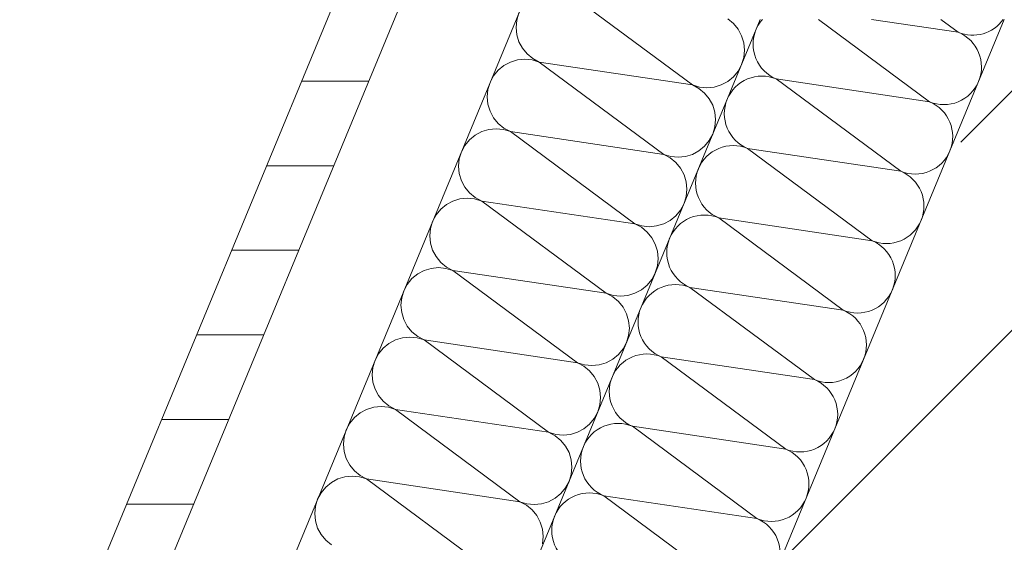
# Model space of a CAD drawing. Header units: metres. Extents: x -89 to 754, y -195 to 69.
# Tile 118 of 256: x 0.472 to 0.822, y 13.816 to 14.002. Entities that reach past the tile are written whole.
import ezdxf

# ---------------------------------------------------------------- set-up
doc = ezdxf.new("R2010")
doc.units = ezdxf.units.M
doc.header["$MEASUREMENT"] = 0
doc.layers.add('95 Ausführungsplanung Bemaßung', color=7, linetype='Continuous')
doc.layers.add('Neubau_10 Wand außen', color=7, linetype='Continuous')
doc.styles.add('ERSTELLTER_STIL_3', font='ARIALN.TTF')
doc.dimstyles.new('ERSTELLTER_STIL__4', dxfattribs={"dimtxt": 0.15, "dimasz": 0.0951425, "dimexe": 0.18, "dimexo": 0.0625, "dimgap": 0, "dimtad": 1, "dimzin": 0, "dimdsep": 46, "dimtxsty": 'ERSTELLTER_STIL_3', "dimblk": 'ARROWHEAD_6', "dimblk1": 'ARROWHEAD_6', "dimblk2": 'ARROWHEAD_6', "dimcen": 0.09, "dimse1": 1, "dimse2": 1, "dimclrd": 7, "dimclre": 7, "dimclrt": 7, "dimazin": 0, "dimtfac": 1, "dimtdec": 4, "dimtmove": 0, "dimatfit": 3, "dimfxl": 1, "dimtolj": 1, "dimtzin": 0, "dimarcsym": 0})

# ---------------------------------------------------------------- blocks, each defined once
blk = doc.blocks.new('*X104')
at = {"layer": 'Neubau_10 Wand außen', "color": 8, "linetype": 'Continuous', "lineweight": 9}
for p, q in [((0.6667755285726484, 14.01138957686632), (0.7109466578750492, 13.97866140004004)), ((0.6493546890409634, 14.00417362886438), (0.6485959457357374, 14.00167238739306)), ((0.6485959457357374, 14.00167238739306), (0.6483397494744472, 13.99907118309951)), ((0.6483397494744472, 13.99907118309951), (0.6485959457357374, 13.99646997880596)), ((0.7254771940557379, 14.00040788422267), (0.7234567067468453, 14.00206605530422)), ((0.7271353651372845, 13.99838739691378), (0.7254771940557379, 14.00040788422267)), ((0.6485959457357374, 13.99646997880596), (0.6493546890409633, 13.99396873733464)), ((0.7283674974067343, 13.99608223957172), (0.7271353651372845, 13.99838739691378)), ((0.7291262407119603, 13.9935809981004), (0.7283674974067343, 13.99608223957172)), ((0.6493546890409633, 13.99396873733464), (0.6505868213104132, 13.99166357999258)), ((0.7293824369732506, 13.99097979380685), (0.7291262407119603, 13.9935809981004)), ((0.6505868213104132, 13.99166357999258), (0.6522449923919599, 13.98964309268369)), ((0.6522449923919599, 13.98964309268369), (0.6542654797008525, 13.98798492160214)), ((0.7291262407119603, 13.9883785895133), (0.7293824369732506, 13.99097979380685)), ((0.6440605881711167, 13.98552065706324), (0.6420401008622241, 13.98386248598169)), ((0.6463657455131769, 13.98675278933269), (0.6440605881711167, 13.98552065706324)), ((0.6488669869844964, 13.98751153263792), (0.6463657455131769, 13.98675278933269)), ((0.6514681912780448, 13.98776772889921), (0.6488669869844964, 13.98751153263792)), ((0.6540693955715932, 13.98751153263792), (0.6514681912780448, 13.98776772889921)), ((0.6565706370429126, 13.98675278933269), (0.6540693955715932, 13.98751153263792)), ((0.6542654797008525, 13.98798492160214), (0.6565706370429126, 13.98675278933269)), ((0.6565706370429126, 13.98675278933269), (0.7109466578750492, 13.97866140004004)), ((0.6565706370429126, 13.98675278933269), (0.7007417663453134, 13.9540246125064)), ((0.7271353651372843, 13.98357219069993), (0.7283674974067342, 13.98587734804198)), ((0.7283675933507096, 13.98587766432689), (0.7291262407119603, 13.9883785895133)), ((0.6403819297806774, 13.9818419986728), (0.6391497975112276, 13.97953684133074)), ((0.6420401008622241, 13.98386248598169), (0.6403819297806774, 13.9818419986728)), ((0.7254771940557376, 13.98155170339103), (0.7271353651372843, 13.98357219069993)), ((0.6391497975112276, 13.97953684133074), (0.6383910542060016, 13.97703559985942)), ((0.7109466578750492, 13.97866140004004), (0.7134478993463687, 13.97790265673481)), ((0.7132518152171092, 13.97742926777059), (0.7109466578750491, 13.97866140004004)), ((0.7186503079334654, 13.97790265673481), (0.7211515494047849, 13.97866140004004)), ((0.7211515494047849, 13.97866140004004), (0.723456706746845, 13.97989353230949)), ((0.723456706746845, 13.97989353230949), (0.7254771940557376, 13.98155170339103)), ((0.6383910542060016, 13.97703559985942), (0.6381348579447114, 13.97443439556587)), ((0.7152723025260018, 13.97577109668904), (0.7132518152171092, 13.97742926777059)), ((0.7134478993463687, 13.97790265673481), (0.716049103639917, 13.97764646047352)), ((0.7169304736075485, 13.97375060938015), (0.7152723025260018, 13.97577109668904)), ((0.716049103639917, 13.97764646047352), (0.7186503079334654, 13.97790265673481)), ((0.6381348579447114, 13.97443439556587), (0.6383910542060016, 13.97183319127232)), ((0.6383910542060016, 13.97183319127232), (0.6391497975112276, 13.969331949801)), ((0.7181626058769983, 13.97144545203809), (0.7169304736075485, 13.97375060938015)), ((0.7189213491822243, 13.96894421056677), (0.7181626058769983, 13.97144545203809)), ((0.6391497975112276, 13.969331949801), (0.6403819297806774, 13.96702679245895)), ((0.7191775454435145, 13.96634300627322), (0.7189213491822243, 13.96894421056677)), ((0.6403819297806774, 13.96702679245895), (0.6420401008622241, 13.96500630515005)), ((0.6420401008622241, 13.96500630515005), (0.6440605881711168, 13.96334813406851)), ((0.7189213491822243, 13.96374180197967), (0.7191775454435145, 13.96634300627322)), ((0.633855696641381, 13.96088386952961), (0.6318352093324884, 13.95922569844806)), ((0.6361608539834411, 13.96211600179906), (0.633855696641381, 13.96088386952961)), ((0.6386620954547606, 13.96287474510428), (0.6361608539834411, 13.96211600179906)), ((0.641263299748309, 13.96313094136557), (0.6386620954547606, 13.96287474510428)), ((0.6438645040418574, 13.96287474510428), (0.641263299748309, 13.96313094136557)), ((0.6463657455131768, 13.96211600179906), (0.6438645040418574, 13.96287474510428)), ((0.6440605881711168, 13.96334813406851), (0.6463657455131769, 13.96211600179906)), ((0.6463657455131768, 13.96211600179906), (0.7007417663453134, 13.9540246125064)), ((0.6463657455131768, 13.96211600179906), (0.6905368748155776, 13.92938782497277)), ((0.7169304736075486, 13.95893540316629), (0.7181626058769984, 13.96124056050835)), ((0.7181626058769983, 13.96124056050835), (0.7189213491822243, 13.96374180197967)), ((0.6301770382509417, 13.95720521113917), (0.6289449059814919, 13.95490005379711)), ((0.6318352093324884, 13.95922569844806), (0.6301770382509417, 13.95720521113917)), ((0.7152723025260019, 13.9569149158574), (0.7169304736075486, 13.95893540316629)), ((0.6289449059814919, 13.95490005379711), (0.6281861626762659, 13.95239881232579)), ((0.7007417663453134, 13.9540246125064), (0.7032430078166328, 13.95326586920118)), ((0.7030469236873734, 13.95279248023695), (0.7007417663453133, 13.9540246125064)), ((0.7084454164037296, 13.95326586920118), (0.7109466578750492, 13.9540246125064)), ((0.7109466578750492, 13.9540246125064), (0.7132518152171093, 13.95525674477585)), ((0.7132518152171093, 13.95525674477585), (0.7152723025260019, 13.9569149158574)), ((0.6281861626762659, 13.95239881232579), (0.6279299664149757, 13.94979760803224)), ((0.705067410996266, 13.9511343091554), (0.7030469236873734, 13.95279248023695)), ((0.7032430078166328, 13.95326586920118), (0.7058442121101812, 13.95300967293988)), ((0.7067255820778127, 13.94911382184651), (0.705067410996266, 13.9511343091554)), ((0.7058442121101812, 13.95300967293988), (0.7084454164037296, 13.95326586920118)), ((0.6279299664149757, 13.94979760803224), (0.6281861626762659, 13.94719640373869)), ((0.6281861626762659, 13.94719640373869), (0.6289449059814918, 13.94469516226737)), ((0.7079577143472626, 13.94680866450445), (0.7067255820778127, 13.94911382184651)), ((0.7087164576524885, 13.94430742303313), (0.7079577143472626, 13.94680866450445)), ((0.6289449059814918, 13.94469516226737), (0.6301770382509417, 13.94239000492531)), ((0.7089726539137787, 13.94170621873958), (0.7087164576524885, 13.94430742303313)), ((0.6301770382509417, 13.94239000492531), (0.6318352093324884, 13.94036951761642)), ((0.6318352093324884, 13.94036951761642), (0.633855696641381, 13.93871134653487)), ((0.7087164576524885, 13.93910501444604), (0.7089726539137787, 13.94170621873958)), ((0.623650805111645, 13.93624708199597), (0.6216303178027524, 13.93458891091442)), ((0.6259559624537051, 13.93747921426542), (0.623650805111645, 13.93624708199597)), ((0.6284572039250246, 13.93823795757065), (0.6259559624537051, 13.93747921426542)), ((0.631058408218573, 13.93849415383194), (0.6284572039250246, 13.93823795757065)), ((0.6336596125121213, 13.93823795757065), (0.631058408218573, 13.93849415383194)), ((0.6361608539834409, 13.93747921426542), (0.6336596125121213, 13.93823795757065)), ((0.633855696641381, 13.93871134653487), (0.6361608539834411, 13.93747921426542)), ((0.6361608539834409, 13.93747921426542), (0.6803319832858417, 13.90475103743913)), ((0.6361608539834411, 13.93747921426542), (0.6905368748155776, 13.92938782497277)), ((0.7067255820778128, 13.93429861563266), (0.7079577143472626, 13.93660377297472)), ((0.7079577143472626, 13.93660377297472), (0.7087164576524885, 13.93910501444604)), ((0.6216303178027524, 13.93458891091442), (0.6199721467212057, 13.93256842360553)), ((0.7050674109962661, 13.93227812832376), (0.7067255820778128, 13.93429861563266)), ((0.6187400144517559, 13.93026326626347), (0.6179812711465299, 13.92776202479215)), ((0.6199721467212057, 13.93256842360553), (0.6187400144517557, 13.93026326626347)), ((0.6905368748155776, 13.92938782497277), (0.6930381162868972, 13.92862908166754)), ((0.6928420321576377, 13.92815569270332), (0.6905368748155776, 13.92938782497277)), ((0.6982405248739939, 13.92862908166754), (0.7007417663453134, 13.92938782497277)), ((0.7007417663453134, 13.92938782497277), (0.7030469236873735, 13.93061995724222)), ((0.7030469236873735, 13.93061995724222), (0.7050674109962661, 13.93227812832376)), ((0.6179812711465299, 13.92776202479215), (0.6177250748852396, 13.9251608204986)), ((0.6948625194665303, 13.92649752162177), (0.6928420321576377, 13.92815569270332)), ((0.6930381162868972, 13.92862908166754), (0.6956393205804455, 13.92837288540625)), ((0.696520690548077, 13.92447703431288), (0.6948625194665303, 13.92649752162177)), ((0.6956393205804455, 13.92837288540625), (0.6982405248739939, 13.92862908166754)), ((0.6177250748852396, 13.9251608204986), (0.6179812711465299, 13.92255961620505)), ((0.6179812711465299, 13.92255961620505), (0.6187400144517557, 13.92005837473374)), ((0.6977528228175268, 13.92217187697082), (0.696520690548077, 13.92447703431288)), ((0.6187400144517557, 13.92005837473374), (0.6199721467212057, 13.91775321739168)), ((0.6985115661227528, 13.9196706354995), (0.6977528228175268, 13.92217187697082)), ((0.698767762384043, 13.91706943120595), (0.6985115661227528, 13.9196706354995)), ((0.6199721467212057, 13.91775321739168), (0.6216303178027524, 13.91573273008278)), ((0.6216303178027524, 13.91573273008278), (0.623650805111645, 13.91407455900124)), ((0.6985115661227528, 13.9144682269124), (0.698767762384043, 13.91706943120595)), ((0.6157510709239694, 13.91284242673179), (0.6134459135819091, 13.91161029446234)), ((0.6182523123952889, 13.91360117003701), (0.6157510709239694, 13.91284242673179)), ((0.6208535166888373, 13.9138573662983), (0.6182523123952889, 13.91360117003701)), ((0.6234547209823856, 13.91360117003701), (0.6208535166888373, 13.9138573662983)), ((0.6259559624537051, 13.91284242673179), (0.6234547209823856, 13.91360117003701)), ((0.623650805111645, 13.91407455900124), (0.6259559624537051, 13.91284242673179)), ((0.6259559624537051, 13.91284242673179), (0.6803319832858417, 13.90475103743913)), ((0.6259559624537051, 13.91284242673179), (0.6701270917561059, 13.8801142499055)), ((0.6965206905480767, 13.90966182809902), (0.6977528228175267, 13.91196698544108)), ((0.6977528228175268, 13.91196698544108), (0.6985115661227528, 13.9144682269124)), ((0.6114254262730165, 13.90995212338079), (0.6097672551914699, 13.9079316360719)), ((0.6134459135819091, 13.91161029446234), (0.6114254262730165, 13.90995212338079)), ((0.6948625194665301, 13.90764134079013), (0.6965206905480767, 13.90966182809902)), ((0.60853512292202, 13.90562647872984), (0.6077763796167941, 13.90312523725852)), ((0.6097672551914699, 13.9079316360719), (0.60853512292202, 13.90562647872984)), ((0.6803319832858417, 13.90475103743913), (0.6828332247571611, 13.90399229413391)), ((0.6826371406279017, 13.90351890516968), (0.6803319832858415, 13.90475103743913)), ((0.6880356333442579, 13.90399229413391), (0.6905368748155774, 13.90475103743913)), ((0.6905368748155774, 13.90475103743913), (0.6928420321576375, 13.90598316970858)), ((0.6928420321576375, 13.90598316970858), (0.6948625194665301, 13.90764134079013)), ((0.6077763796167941, 13.90312523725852), (0.6075201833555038, 13.90052403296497)), ((0.6846576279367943, 13.90186073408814), (0.6826371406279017, 13.90351890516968)), ((0.6828332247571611, 13.90399229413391), (0.6854344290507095, 13.90373609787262)), ((0.6863157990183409, 13.89984024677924), (0.6846576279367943, 13.90186073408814)), ((0.6854344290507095, 13.90373609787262), (0.6880356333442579, 13.90399229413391)), ((0.6075201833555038, 13.90052403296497), (0.6077763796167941, 13.89792282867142)), ((0.6077763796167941, 13.89792282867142), (0.60853512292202, 13.8954215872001)), ((0.6875479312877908, 13.89753508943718), (0.6863157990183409, 13.89984024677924)), ((0.60853512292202, 13.8954215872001), (0.6097672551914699, 13.89311642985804)), ((0.6883066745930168, 13.89503384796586), (0.6875479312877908, 13.89753508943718)), ((0.688562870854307, 13.89243264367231), (0.6883066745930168, 13.89503384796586)), ((0.6097672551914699, 13.89311642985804), (0.6114254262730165, 13.89109594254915)), ((0.6114254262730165, 13.89109594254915), (0.6134459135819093, 13.8894377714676)), ((0.6883066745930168, 13.88983143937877), (0.688562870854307, 13.89243264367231)), ((0.6055461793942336, 13.88820563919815), (0.6032410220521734, 13.8869735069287)), ((0.6080474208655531, 13.88896438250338), (0.6055461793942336, 13.88820563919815)), ((0.6106486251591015, 13.88922057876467), (0.6080474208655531, 13.88896438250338)), ((0.6132498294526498, 13.88896438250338), (0.6106486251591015, 13.88922057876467)), ((0.6157510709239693, 13.88820563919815), (0.6132498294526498, 13.88896438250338)), ((0.6134459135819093, 13.8894377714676), (0.6157510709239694, 13.88820563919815)), ((0.6157510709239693, 13.88820563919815), (0.6701270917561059, 13.8801142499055)), ((0.6157510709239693, 13.88820563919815), (0.65992220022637, 13.85547746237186)), ((0.686315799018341, 13.88502504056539), (0.6875479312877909, 13.88733019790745)), ((0.6875479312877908, 13.88733019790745), (0.6883066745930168, 13.88983143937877)), ((0.6012205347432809, 13.88531533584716), (0.5995623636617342, 13.88329484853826)), ((0.6032410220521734, 13.8869735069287), (0.6012205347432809, 13.88531533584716)), ((0.6846576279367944, 13.88300455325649), (0.686315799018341, 13.88502504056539)), ((0.5983302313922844, 13.8809896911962), (0.5975714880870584, 13.87848844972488)), ((0.5995623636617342, 13.88329484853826), (0.5983302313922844, 13.8809896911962)), ((0.6803319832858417, 13.8801142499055), (0.6826371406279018, 13.88134638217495)), ((0.6826371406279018, 13.88134638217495), (0.6846576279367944, 13.88300455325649)), ((0.5975714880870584, 13.87848844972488), (0.5973152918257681, 13.87588724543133)), ((0.6701270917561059, 13.8801142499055), (0.6726283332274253, 13.87935550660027)), ((0.6724322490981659, 13.87888211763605), (0.6701270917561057, 13.8801142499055)), ((0.6744527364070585, 13.8772239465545), (0.6724322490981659, 13.87888211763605)), ((0.6726283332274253, 13.87935550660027), (0.6752295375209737, 13.87909931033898)), ((0.6761109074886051, 13.87520345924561), (0.6744527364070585, 13.8772239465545)), ((0.6752295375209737, 13.87909931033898), (0.6778307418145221, 13.87935550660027)), ((0.6778307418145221, 13.87935550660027), (0.6803319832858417, 13.8801142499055)), ((0.5973152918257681, 13.87588724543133), (0.5975714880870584, 13.87328604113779)), ((0.6773430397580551, 13.87289830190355), (0.6761109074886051, 13.87520345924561)), ((0.5975714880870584, 13.87328604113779), (0.5983302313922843, 13.87078479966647)), ((0.5983302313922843, 13.87078479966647), (0.5995623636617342, 13.86847964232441)), ((0.678101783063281, 13.87039706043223), (0.6773430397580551, 13.87289830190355)), ((0.6783579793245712, 13.86779585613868), (0.678101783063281, 13.87039706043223)), ((0.5995623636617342, 13.86847964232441), (0.6012205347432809, 13.86645915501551)), ((0.6012205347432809, 13.86645915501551), (0.6032410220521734, 13.86480098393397)), ((0.678101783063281, 13.86519465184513), (0.6783579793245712, 13.86779585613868)), ((0.5953412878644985, 13.86356885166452), (0.5930361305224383, 13.86233671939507)), ((0.5978425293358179, 13.86432759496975), (0.5953412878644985, 13.86356885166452)), ((0.6004437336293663, 13.86458379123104), (0.5978425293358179, 13.86432759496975)), ((0.6030449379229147, 13.86432759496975), (0.6004437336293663, 13.86458379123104)), ((0.6055461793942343, 13.86356885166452), (0.6030449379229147, 13.86432759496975)), ((0.6032410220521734, 13.86480098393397), (0.6055461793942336, 13.86356885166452)), ((0.6055461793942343, 13.86356885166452), (0.649717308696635, 13.83084067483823)), ((0.6055461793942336, 13.86356885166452), (0.65992220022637, 13.85547746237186)), ((0.6773430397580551, 13.86269341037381), (0.678101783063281, 13.86519465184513)), ((0.5910156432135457, 13.86067854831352), (0.5893574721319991, 13.85865806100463)), ((0.5930361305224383, 13.86233671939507), (0.5910156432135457, 13.86067854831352)), ((0.6744527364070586, 13.85836776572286), (0.6761109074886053, 13.86038825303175)), ((0.6761109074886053, 13.86038825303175), (0.6773430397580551, 13.86269341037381)), ((0.5881253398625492, 13.85635290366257), (0.5873665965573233, 13.85385166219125)), ((0.5893574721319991, 13.85865806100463), (0.5881253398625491, 13.85635290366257)), ((0.6701270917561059, 13.85547746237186), (0.672432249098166, 13.85670959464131)), ((0.672432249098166, 13.85670959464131), (0.6744527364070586, 13.85836776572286)), ((0.5873665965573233, 13.85385166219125), (0.587110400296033, 13.8512504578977)), ((0.65992220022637, 13.85547746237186), (0.6624234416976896, 13.85471871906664)), ((0.6622273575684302, 13.85424533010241), (0.65992220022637, 13.85547746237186)), ((0.6642478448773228, 13.85258715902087), (0.6622273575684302, 13.85424533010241)), ((0.6624234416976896, 13.85471871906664), (0.665024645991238, 13.85446252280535)), ((0.6659060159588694, 13.85056667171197), (0.6642478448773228, 13.85258715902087)), ((0.665024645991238, 13.85446252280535), (0.6676258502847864, 13.85471871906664)), ((0.6676258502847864, 13.85471871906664), (0.6701270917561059, 13.85547746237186)), ((0.587110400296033, 13.8512504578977), (0.5873665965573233, 13.84864925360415)), ((0.6671381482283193, 13.84826151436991), (0.6659060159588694, 13.85056667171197)), ((0.5873665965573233, 13.84864925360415), (0.5881253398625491, 13.84614801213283)), ((0.5881253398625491, 13.84614801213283), (0.5893574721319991, 13.84384285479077)), ((0.6678968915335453, 13.84576027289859), (0.6671381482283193, 13.84826151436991)), ((0.6681530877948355, 13.84315906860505), (0.6678968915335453, 13.84576027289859)), ((0.5893574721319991, 13.84384285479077), (0.5910156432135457, 13.84182236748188)), ((0.6678968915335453, 13.8405578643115), (0.6681530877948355, 13.84315906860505)), ((0.5851363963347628, 13.83893206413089), (0.5828312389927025, 13.83769993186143)), ((0.5876376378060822, 13.83969080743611), (0.5851363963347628, 13.83893206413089)), ((0.5902388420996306, 13.8399470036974), (0.5876376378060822, 13.83969080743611)), ((0.592840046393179, 13.83969080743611), (0.5902388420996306, 13.8399470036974)), ((0.5910156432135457, 13.84182236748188), (0.5930361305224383, 13.84016419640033)), ((0.5953412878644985, 13.83893206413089), (0.592840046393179, 13.83969080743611)), ((0.5930361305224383, 13.84016419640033), (0.5953412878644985, 13.83893206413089)), ((0.5953412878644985, 13.83893206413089), (0.649717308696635, 13.83084067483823)), ((0.5953412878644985, 13.83893206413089), (0.6395124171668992, 13.8062038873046)), ((0.6671381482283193, 13.83805662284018), (0.6678968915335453, 13.8405578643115)), ((0.5808107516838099, 13.83604176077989), (0.5791525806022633, 13.834021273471)), ((0.5828312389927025, 13.83769993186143), (0.5808107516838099, 13.83604176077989)), ((0.6642478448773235, 13.83373097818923), (0.6659060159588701, 13.83575146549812)), ((0.6659060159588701, 13.83575146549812), (0.6671381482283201, 13.83805662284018)), ((0.5779204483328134, 13.83171611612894), (0.5771617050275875, 13.82921487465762)), ((0.5791525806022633, 13.834021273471), (0.5779204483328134, 13.83171611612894)), ((0.6599222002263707, 13.83084067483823), (0.6622273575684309, 13.83207280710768)), ((0.6622273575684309, 13.83207280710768), (0.6642478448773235, 13.83373097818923)), ((0.5771617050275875, 13.82921487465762), (0.5769055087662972, 13.82661367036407)), ((0.649717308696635, 13.83084067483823), (0.6522185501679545, 13.830081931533)), ((0.6520224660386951, 13.82960854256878), (0.6497173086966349, 13.83084067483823)), ((0.6540429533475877, 13.82795037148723), (0.6520224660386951, 13.82960854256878)), ((0.6522185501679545, 13.830081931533), (0.6548197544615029, 13.82982573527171)), ((0.6557011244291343, 13.82592988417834), (0.6540429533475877, 13.82795037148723)), ((0.6548197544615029, 13.82982573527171), (0.6574209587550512, 13.830081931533)), ((0.6574209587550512, 13.830081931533), (0.6599222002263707, 13.83084067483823)), ((0.5769055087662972, 13.82661367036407), (0.5771617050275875, 13.82401246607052)), ((0.6569332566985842, 13.82362472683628), (0.6557011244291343, 13.82592988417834)), ((0.5771617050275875, 13.82401246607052), (0.5779204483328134, 13.8215112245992)), ((0.5779204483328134, 13.8215112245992), (0.5791525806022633, 13.81920606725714)), ((0.6576920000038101, 13.82112348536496), (0.6569332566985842, 13.82362472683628)), ((0.6579481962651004, 13.81852228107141), (0.6576920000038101, 13.82112348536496)), ((0.5791525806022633, 13.81920606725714), (0.5808107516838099, 13.81718557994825)), ((0.6576920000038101, 13.81592107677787), (0.6579481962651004, 13.81852228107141)), ((0.5808107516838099, 13.81718557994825), (0.5828312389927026, 13.8155274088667))]:
    blk.add_line(p, q, dxfattribs=at)
blk = doc.blocks.new('*X109')
at = {"layer": 'Neubau_10 Wand außen', "color": 8, "linetype": 'Continuous', "lineweight": 9}
for p, q in [((0.7556301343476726, 14.00190011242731), (0.7950619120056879, 13.97268351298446)), ((0.7744894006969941, 14.00190011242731), (0.8052668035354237, 13.9973203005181)), ((0.799085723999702, 14.00190011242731), (0.8052668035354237, 13.9973203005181)), ((0.7406858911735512, 13.98077490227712), (0.784857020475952, 13.94804672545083)), ((0.7406858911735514, 13.98077490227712), (0.7950619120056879, 13.97268351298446)), ((0.7304809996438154, 13.95613811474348), (0.784857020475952, 13.94804672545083)), ((0.7304809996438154, 13.95613811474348), (0.7746521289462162, 13.92340993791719)), ((0.7202761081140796, 13.93150132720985), (0.7746521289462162, 13.92340993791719)), ((0.7202761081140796, 13.93150132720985), (0.7644472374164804, 13.89877315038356)), ((0.7100712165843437, 13.90686453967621), (0.7542423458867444, 13.87413636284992)), ((0.7100712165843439, 13.90686453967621), (0.7644472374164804, 13.89877315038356)), ((0.6998663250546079, 13.88222775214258), (0.7542423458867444, 13.87413636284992)), ((0.6998663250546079, 13.88222775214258), (0.7440374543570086, 13.84949957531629)), ((0.6896614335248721, 13.85759096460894), (0.7440374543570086, 13.84949957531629)), ((0.6896614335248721, 13.85759096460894), (0.7338325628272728, 13.82486278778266)), ((0.679456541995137, 13.83295417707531), (0.7236276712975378, 13.80022600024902)), ((0.6794565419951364, 13.83295417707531), (0.7338325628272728, 13.82486278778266)), ((0.6692516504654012, 13.80831738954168), (0.7236276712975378, 13.80022600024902)), ((0.6692516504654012, 13.80831738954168), (0.713422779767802, 13.77558921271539)), ((0.6590467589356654, 13.78368060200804), (0.713422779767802, 13.77558921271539)), ((0.6590467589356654, 13.78368060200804), (0.7032178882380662, 13.75095242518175)), ((0.6488418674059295, 13.75904381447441), (0.6930129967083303, 13.72631563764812)), ((0.6488418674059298, 13.75904381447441), (0.7032178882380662, 13.75095242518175)), ((0.6386369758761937, 13.73440702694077), (0.6930129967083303, 13.72631563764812)), ((0.6386369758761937, 13.73440702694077), (0.6828081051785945, 13.70167885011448)), ((0.6284320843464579, 13.70977023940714), (0.6828081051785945, 13.70167885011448)), ((0.6284320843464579, 13.70977023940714), (0.6726032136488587, 13.67704206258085)), ((0.618227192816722, 13.68513345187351), (0.6623983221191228, 13.65240527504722)), ((0.6182271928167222, 13.6851334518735), (0.6726032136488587, 13.67704206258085)), ((0.6080223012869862, 13.66049666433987), (0.6623983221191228, 13.65240527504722)), ((0.6080223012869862, 13.66049666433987), (0.652193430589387, 13.62776848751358)), ((0.5978174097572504, 13.63585987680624), (0.652193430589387, 13.62776848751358)), ((0.5978174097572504, 13.63585987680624), (0.6419885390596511, 13.60313169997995)), ((0.5876125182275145, 13.6112230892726), (0.6317836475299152, 13.57849491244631)), ((0.5876125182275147, 13.6112230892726), (0.6419885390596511, 13.60313169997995)), ((0.5774076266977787, 13.58658630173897), (0.6317836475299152, 13.57849491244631)), ((0.5774076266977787, 13.58658630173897), (0.6215787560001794, 13.55385812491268)), ((0.5672027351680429, 13.56194951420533), (0.6215787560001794, 13.55385812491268)), ((0.5672027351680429, 13.56194951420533), (0.6113738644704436, 13.52922133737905)), ((0.5924916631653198, 13.53203109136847), (0.6113738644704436, 13.52922133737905))]:
    blk.add_line(p, q, dxfattribs=at)
for centre, radius, start, end in [((0.7457883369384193, 13.99309329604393), 0.01333333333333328, 138.6611263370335, 157.5000000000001), ((0.8103692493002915, 14.00963869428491), 0.01333333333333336, 247.4999999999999, 324.5217661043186), ((0.7457883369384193, 13.99309329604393), 0.01333333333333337, 157.4999999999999, 247.5000000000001), ((0.8001643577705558, 13.98500190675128), 0.01333333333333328, 337.5000000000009, 67.50000000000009), ((0.7355834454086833, 13.9684565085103), 0.01333333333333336, 67.4999999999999, 157.5000000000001), ((0.8001643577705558, 13.98500190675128), 0.01333333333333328, 247.4999999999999, 337.5000000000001), ((0.7355834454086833, 13.9684565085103), 0.01333333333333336, 157.4999999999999, 247.5000000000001), ((0.78995946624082, 13.96036511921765), 0.01333333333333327, 337.5000000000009, 67.5000000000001), ((0.7253785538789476, 13.94381972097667), 0.01333333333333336, 67.4999999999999, 157.5000000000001), ((0.7899594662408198, 13.96036511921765), 0.01333333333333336, 247.4999999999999, 337.5000000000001), ((0.7253785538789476, 13.94381972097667), 0.01333333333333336, 157.4999999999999, 247.5000000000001), ((0.779754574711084, 13.93572833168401), 0.01333333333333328, 337.4999999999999, 67.50000000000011), ((0.7151736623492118, 13.91918293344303), 0.01333333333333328, 67.4999999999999, 157.5000000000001), ((0.779754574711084, 13.93572833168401), 0.01333333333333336, 247.4999999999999, 337.5000000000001), ((0.7151736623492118, 13.91918293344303), 0.01333333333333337, 157.4999999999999, 247.5000000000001), ((0.7695496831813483, 13.91109154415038), 0.01333333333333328, 337.4999999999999, 67.50000000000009), ((0.7049687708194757, 13.8945461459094), 0.01333333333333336, 67.4999999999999, 157.5000000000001), ((0.7695496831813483, 13.91109154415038), 0.01333333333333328, 247.4999999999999, 337.5000000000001), ((0.7049687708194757, 13.8945461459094), 0.01333333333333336, 157.4999999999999, 247.5000000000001), ((0.7593447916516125, 13.88645475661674), 0.01333333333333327, 337.4999999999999, 67.5000000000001), ((0.69476387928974, 13.86990935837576), 0.01333333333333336, 67.4999999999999, 157.5000000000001), ((0.7593447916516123, 13.88645475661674), 0.01333333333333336, 247.4999999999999, 337.5000000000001), ((0.69476387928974, 13.86990935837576), 0.01333333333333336, 157.4999999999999, 247.5000000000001), ((0.7491399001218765, 13.86181796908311), 0.01333333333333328, 337.4999999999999, 67.50000000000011), ((0.6845589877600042, 13.84527257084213), 0.01333333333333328, 67.4999999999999, 157.5000000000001), ((0.7491399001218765, 13.86181796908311), 0.01333333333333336, 247.4999999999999, 337.5000000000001), ((0.6845589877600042, 13.84527257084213), 0.01333333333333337, 157.4999999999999, 247.5000000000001), ((0.7389350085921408, 13.83718118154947), 0.01333333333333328, 337.4999999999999, 67.50000000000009), ((0.6743540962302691, 13.82063578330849), 0.01333333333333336, 67.4999999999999, 157.5000000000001), ((0.7389350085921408, 13.83718118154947), 0.01333333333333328, 247.4999999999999, 337.5000000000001), ((0.6743540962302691, 13.82063578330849), 0.01333333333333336, 157.4999999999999, 247.5000000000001), ((0.728730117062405, 13.81254439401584), 0.01333333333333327, 337.4999999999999, 67.5000000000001), ((0.6641492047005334, 13.79599899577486), 0.01333333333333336, 67.4999999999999, 157.5000000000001), ((0.7287301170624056, 13.81254439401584), 0.01333333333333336, 247.4999999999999, 337.5000000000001), ((0.6641492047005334, 13.79599899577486), 0.01333333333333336, 157.4999999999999, 247.5000000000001), ((0.7185252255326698, 13.78790760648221), 0.01333333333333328, 337.4999999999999, 67.50000000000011), ((0.6539443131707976, 13.77136220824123), 0.01333333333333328, 67.4999999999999, 157.5000000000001), ((0.7185252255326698, 13.78790760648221), 0.01333333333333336, 247.4999999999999, 337.5000000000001), ((0.6539443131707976, 13.77136220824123), 0.01333333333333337, 157.4999999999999, 247.5000000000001), ((0.7083203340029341, 13.76327081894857), 0.01333333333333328, 337.4999999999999, 67.50000000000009), ((0.6437394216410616, 13.74672542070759), 0.01333333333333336, 67.4999999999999, 157.5000000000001), ((0.7083203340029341, 13.76327081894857), 0.01333333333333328, 247.4999999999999, 337.5000000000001), ((0.6437394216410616, 13.74672542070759), 0.01333333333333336, 157.4999999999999, 247.5000000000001), ((0.6981154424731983, 13.73863403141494), 0.01333333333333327, 337.4999999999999, 67.5000000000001), ((0.6335345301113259, 13.72208863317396), 0.01333333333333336, 67.4999999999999, 157.5000000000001), ((0.6981154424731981, 13.73863403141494), 0.01333333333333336, 247.4999999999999, 337.5000000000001), ((0.6335345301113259, 13.72208863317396), 0.01333333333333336, 157.4999999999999, 247.5000000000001), ((0.6879105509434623, 13.7139972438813), 0.01333333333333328, 337.4999999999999, 67.50000000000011), ((0.6233296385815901, 13.69745184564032), 0.01333333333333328, 67.4999999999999, 157.5000000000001), ((0.6879105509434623, 13.7139972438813), 0.01333333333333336, 247.4999999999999, 337.5000000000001), ((0.6233296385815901, 13.69745184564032), 0.01333333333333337, 157.4999999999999, 247.5000000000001), ((0.6777056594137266, 13.68936045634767), 0.01333333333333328, 337.4999999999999, 67.50000000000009), ((0.613124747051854, 13.67281505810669), 0.01333333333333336, 67.4999999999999, 157.5000000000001), ((0.6777056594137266, 13.68936045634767), 0.01333333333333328, 247.4999999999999, 337.5000000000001), ((0.613124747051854, 13.67281505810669), 0.01333333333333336, 157.4999999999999, 247.5000000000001), ((0.6675007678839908, 13.66472366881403), 0.01333333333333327, 337.4999999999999, 67.5000000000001), ((0.6029198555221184, 13.64817827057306), 0.01333333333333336, 67.4999999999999, 157.5000000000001), ((0.6675007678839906, 13.66472366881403), 0.01333333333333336, 247.4999999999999, 337.5000000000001), ((0.6029198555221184, 13.64817827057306), 0.01333333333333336, 157.4999999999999, 247.5000000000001), ((0.6572958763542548, 13.6400868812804), 0.01333333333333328, 337.4999999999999, 67.50000000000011), ((0.5927149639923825, 13.62354148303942), 0.01333333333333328, 67.4999999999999, 157.5000000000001), ((0.6572958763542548, 13.6400868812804), 0.01333333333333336, 247.4999999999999, 337.5000000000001), ((0.5927149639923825, 13.62354148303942), 0.01333333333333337, 157.4999999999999, 247.5000000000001), ((0.6470909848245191, 13.61545009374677), 0.01333333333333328, 337.4999999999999, 67.50000000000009), ((0.5825100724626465, 13.59890469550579), 0.01333333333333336, 67.4999999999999, 157.5000000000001), ((0.6470909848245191, 13.61545009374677), 0.01333333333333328, 247.4999999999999, 337.5000000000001), ((0.5825100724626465, 13.59890469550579), 0.01333333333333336, 157.5000000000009, 247.5000000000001), ((0.6368860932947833, 13.59081330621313), 0.01333333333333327, 337.4999999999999, 67.5000000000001), ((0.5723051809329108, 13.57426790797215), 0.01333333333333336, 67.4999999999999, 157.5000000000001), ((0.6368860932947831, 13.59081330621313), 0.01333333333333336, 247.4999999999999, 337.5000000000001), ((0.5723051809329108, 13.57426790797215), 0.01333333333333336, 157.5000000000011, 247.5000000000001), ((0.6266812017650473, 13.5661765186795), 0.01333333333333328, 337.5000000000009, 67.50000000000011), ((0.562100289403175, 13.54963112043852), 0.01333333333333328, 67.4999999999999, 157.5000000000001), ((0.6266812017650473, 13.5661765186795), 0.01333333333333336, 247.4999999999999, 337.5000000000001), ((0.562100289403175, 13.54963112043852), 0.01333333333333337, 157.4999999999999, 177.8193541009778), ((0.6164763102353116, 13.54153973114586), 0.01333333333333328, 337.5000000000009, 67.50000000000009), ((0.6164763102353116, 13.54153973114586), 0.01333333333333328, 247.4999999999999, 337.5000000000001), ((0.6062714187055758, 13.51690294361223), 0.01333333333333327, 18.24908833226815, 67.5000000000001)]:
    blk.add_arc(centre, radius, start, end, dxfattribs=at)
blk = doc.blocks.new('*D735')
at = {"layer": '95 Ausführungsplanung Bemaßung', "color": 7, "linetype": 'Continuous', "lineweight": 9}
for p, q in [((-1.359141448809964, 15.06574838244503), (-0.2890665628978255, 17.64913768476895)), ((-1.386241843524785, 15.13117452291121), (-1.332041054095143, 15.00032224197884)), ((-1.272397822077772, 15.02981799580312), (-1.445885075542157, 15.10167876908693)), ((-5.292022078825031, 5.570934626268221), (-1.359141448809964, 15.06574838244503)), ((-5.319122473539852, 5.636360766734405), (-5.26492168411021, 5.505508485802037))]:
    blk.add_line(p, q, dxfattribs=at)
at = {"layer": '95 Ausführungsplanung Bemaßung', "color": 7, "lineweight": 9, "insert": (-3.416408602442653, 10.08626680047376), "char_height": 0.15, "attachment_point": 7, "rotation": 67.49999999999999, "style": 'ERSTELLTER_STIL_3'}
blk.add_mtext('\\A1;{\\pql;\\fArial Narrow|b0|i0|c0|p0;\\W1.000000;10,27\\fArial Narrow|b0|i0|c0|p0;\\W1.000000;\\A1{\\H.66x;\\S5^  ;}}', dxfattribs=at)
blk = doc.blocks.new('ARROWHEAD_6')
at = {"color": 0, "linetype": 'Continuous', "lineweight": 0}
for p, q in [((-0.5, -0.5), (0.5, 0.5)), ((0, 0), (-1, 0))]:
    blk.add_line(p, q, dxfattribs=at)
blk = doc.blocks.new('*D743')
at = {"layer": '95 Ausführungsplanung Bemaßung', "color": 7, "linetype": 'Continuous', "lineweight": 9}
for p, q in [((-1.046355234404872, 14.77563073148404), (-0.9895896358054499, 14.91267500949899)), ((-1.073455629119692, 14.84105687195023), (-1.019254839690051, 14.71020459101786)), ((-4.745670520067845, 5.844693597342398), (-1.046355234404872, 14.77563073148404)), ((-4.772770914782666, 5.910119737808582), (-4.718570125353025, 5.779267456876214)), ((-4.658926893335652, 5.808763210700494), (-4.832414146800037, 5.880623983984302)), ((-4.837514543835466, 5.62296250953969), (-4.745670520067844, 5.844693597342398))]:
    blk.add_line(p, q, dxfattribs=at)
at = {"layer": '95 Ausführungsplanung Bemaßung', "color": 7, "lineweight": 9, "char_height": 0.15, "attachment_point": 7, "rotation": 67.49999999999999, "style": 'ERSTELLTER_STIL_3'}
for s, insert in [('\\A1;{\\pql;\\fArial Narrow|b0|i0|c0|p0;\\W1.000000;15}', (-1.167151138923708, 14.56239740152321)), ('\\A1;{\\pql;\\fArial Narrow|b0|i0|c0|p0;\\W1.000000;9,66\\fArial Narrow|b0|i0|c0|p0;\\W1.000000;\\A1{\\H.66x;\\S5^  ;}}', (-2.968360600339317, 10.1226999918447)), ('\\A1;{\\pql;\\fArial Narrow|b0|i0|c0|p0;\\W1.000000;24}', (-4.754224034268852, 5.902437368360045))]:
    blk.add_mtext(s, dxfattribs=dict(at, insert=insert))
blk = doc.blocks.new('*D744')
at = {"layer": '95 Ausführungsplanung Bemaßung', "color": 7, "linetype": 'Continuous', "lineweight": 9}
for p, q in [((-0.9895896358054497, 14.91267500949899), (0.08048525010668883, 17.49606431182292)), ((-1.01669003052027, 14.97810114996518), (-0.9624892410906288, 14.84724886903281)), ((-0.9028460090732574, 14.87674462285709), (-1.076333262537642, 14.94860539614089)), ((-1.046355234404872, 14.77563073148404), (-0.9895896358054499, 14.91267500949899)), ((-1.073455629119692, 14.84105687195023), (-1.019254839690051, 14.71020459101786)), ((-0.9596116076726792, 14.73970034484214), (-1.133098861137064, 14.81156111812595)), ((-4.745670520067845, 5.844693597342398), (-1.046355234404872, 14.77563073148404))]:
    blk.add_line(p, q, dxfattribs=at)
blk = doc.blocks.new('*D760')
at = {"layer": '95 Ausführungsplanung Bemaßung', "color": 7, "linetype": 'Continuous', "lineweight": 9}
for p, q in [((-0.8764787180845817, 14.14049854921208), (-0.738171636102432, 14.47440138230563)), ((-0.9035791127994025, 14.20592468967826), (-0.8493783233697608, 14.07507240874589)), ((-0.7897350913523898, 14.10456816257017), (-0.9632223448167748, 14.17642893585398)), ((-2.411039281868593, 10.43574162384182), (-0.8764787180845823, 14.14049854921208)), ((-2.438139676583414, 10.501167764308), (-2.383938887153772, 10.37031548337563))]:
    blk.add_line(p, q, dxfattribs=at)
at = {"layer": '95 Ausführungsplanung Bemaßung', "color": 7, "lineweight": 9, "char_height": 0.15, "attachment_point": 7, "rotation": 67.49999999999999, "style": 'ERSTELLTER_STIL_3'}
for s, insert in [('\\A1;{\\pql;\\fArial Narrow|b0|i0|c0|p0;\\W1.000000;4,01}', (-1.736152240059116, 12.14345685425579)), ('\\A1;{\\pql;\\fArial Narrow|b0|i0|c0|p0;\\W1.000000;2,73}', (-1.542137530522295, 12.06309333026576))]:
    blk.add_mtext(s, dxfattribs=dict(at, insert=insert))
blk = doc.blocks.new('*D761')
at = {"layer": '95 Ausführungsplanung Bemaßung', "color": 7, "linetype": 'Continuous', "lineweight": 9}
for p, q in [((-0.7652720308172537, 14.53982752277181), (-0.711071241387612, 14.40897524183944)), ((-0.8764787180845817, 14.14049854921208), (-0.738171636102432, 14.47440138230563)), ((-0.9035791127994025, 14.20592468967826), (-0.8493783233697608, 14.07507240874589))]:
    blk.add_line(p, q, dxfattribs=at)
at = {"layer": '95 Ausführungsplanung Bemaßung', "color": 7, "lineweight": 9, "char_height": 0.15, "attachment_point": 7, "rotation": 67.49999999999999, "style": 'ERSTELLTER_STIL_3'}
for s, insert in [('\\A1;{\\pql;\\fArial Narrow|b0|i0|c0|p0;\\W1.000000;16}', (-0.9661769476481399, 14.55109811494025)), ('\\A1;{\\pql;\\fArial Narrow|b0|i0|c0|p0;\\W1.000000;36}', (-0.8719998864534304, 14.22970518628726))]:
    blk.add_mtext(s, dxfattribs=dict(at, insert=insert))
blk = doc.blocks.new('*D762')
at = {"layer": '95 Ausführungsplanung Bemaßung', "color": 7, "linetype": 'Continuous', "lineweight": 9}
for p, q in [((-0.6768034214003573, 14.622557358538), (-0.6200378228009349, 14.75960163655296)), ((-0.7039038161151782, 14.68798349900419), (-0.6497030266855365, 14.55713121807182)), ((-0.590059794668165, 14.5866269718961), (-0.76354704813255, 14.65848774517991)), ((-0.7381716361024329, 14.47440138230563), (-0.6768034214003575, 14.622557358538)), ((-0.7652720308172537, 14.53982752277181), (-0.711071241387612, 14.40897524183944)), ((-0.6514280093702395, 14.43847099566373), (-0.8249152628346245, 14.51033176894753)), ((-0.8764787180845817, 14.14049854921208), (-0.738171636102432, 14.47440138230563))]:
    blk.add_line(p, q, dxfattribs=at)
blk = doc.blocks.new('*D810')
at = {"layer": '95 Ausführungsplanung Bemaßung', "color": 7, "linetype": 'Continuous', "lineweight": 9}
for p, q in [((2.786234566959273, 26.11882175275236), (2.814978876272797, 26.18821665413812)), ((2.813334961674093, 26.05339561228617), (2.759134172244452, 26.18424789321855)), ((2.872978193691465, 26.08289136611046), (2.69949094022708, 26.15475213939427)), ((-9.73715244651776, -4.115309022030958), (2.786234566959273, 26.11882175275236)), ((-9.76425284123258, -4.049882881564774), (-9.71005205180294, -4.180735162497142)), ((-9.650408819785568, -4.151239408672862), (-9.823896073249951, -4.079378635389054)), ((-9.765896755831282, -4.184703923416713), (-9.73715244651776, -4.115309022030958))]:
    blk.add_line(p, q, dxfattribs=at)
at = {"layer": '95 Ausführungsplanung Bemaßung', "color": 7, "lineweight": 9, "insert": (-3.566285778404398, 10.76968166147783), "char_height": 0.15, "attachment_point": 7, "rotation": 67.49999999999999, "style": 'ERSTELLTER_STIL_3'}
blk.add_mtext('\\A1;{\\pql;\\fArial Narrow|b0|i0|c0|p0;\\W1.000000;32,72\\fArial Narrow|b0|i0|c0|p0;\\W1.000000;\\A1{\\H.66x;\\S5^  ;}}', dxfattribs=at)

msp = doc.modelspace()

# ---------------------------------------------------------------- hatches: boundary and pattern name
at = {"layer": 'Neubau_10 Wand außen', "linetype": 'Continuous', "lineweight": 9}
h = msp.add_hatch(dxfattribs=at)
h.set_pattern_fill('Holzwerkstoff_Sperrholz__D2', color=8, style=0, pattern_type=2)
h.set_pattern_definition([(0, (0, 0), (0, 0.0300000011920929), [])])
h.paths.add_polyline_path([(0.4168191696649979, 13.60479702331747), (0.4371445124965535, 13.59637798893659), (0.6879599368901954, 14.20190011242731), (0.6641473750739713, 14.20190011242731)])
at = {"layer": 'Neubau_10 Wand außen', "linetype": 'Continuous', "lineweight": 0, "true_color": 0x000000}
h = msp.add_hatch(dxfattribs=at)
h.set_pattern_fill('Beton_Stahlbeton_0001', color=18, style=0, pattern_type=2)
h.set_pattern_definition([(44.99999999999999, (0, 0), (-0.08485281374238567, 0.08485281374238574), []), (44.99999999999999, (-0.04242640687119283, 0.04242640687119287), (-0.08485281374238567, 0.08485281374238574), [0.09, -0.03])])
h.paths.add_polyline_path([(0.8215957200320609, 14.00190011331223), (0.7221844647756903, 13.7619001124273), (0.9819585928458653, 13.7619001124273)])

# ---------------------------------------------------------------- linework, layer by layer
at = {"layer": 'Neubau_10 Wand außen', "color": 7, "linetype": 'Continuous', "lineweight": 13}
for p, q in [((0.6713914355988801, 14.16190011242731), (0.4371445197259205, 13.59637799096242)), ((0.681550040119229, 14.08190011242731), (0.47409969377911, 13.58107065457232)), ((0.7350043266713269, 14.00190011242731), (0.5480100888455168, 13.5504559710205)), ((0.8215957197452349, 14.00190011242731), (0.7221844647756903, 13.7619001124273))]:
    msp.add_line(p, q, dxfattribs=at)
at = {"layer": 'Neubau_10 Wand außen', "color": 7, "linetype": 'Continuous', "lineweight": 13, "flags": 128}
msp.add_lwpolyline([(0.6732600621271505, 14.22390011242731), (0.4168191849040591, 13.60479706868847)], dxfattribs=at)

# ---------------------------------------------------------------- block references
at = {"layer": 'Neubau_10 Wand außen', "color": 7, "lineweight": 9}
for name in ['*X104', '*X109']:
    msp.add_blockref(name, (0, 0), dxfattribs=at)

# ---------------------------------------------------------------- dimensions: what is measured, and where the dimension line sits
at = {"layer": '95 Ausführungsplanung Bemaßung', "color": 7, "linetype": 'Continuous', "lineweight": 9}
for base, p1, p2, picture, middle in [((2.786234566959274, 26.11882175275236), (-7.335199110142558, -5.110230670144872), (5.188187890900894, 25.1239001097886), '*D810', (-3.494384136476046, 11.23044512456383)), ((-1.359141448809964, 15.06574838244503), (-3.259620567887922, 4.729086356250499), (0.6732600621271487, 14.22390011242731), '*D735', (-3.3445069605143, 10.54703026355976)), ((-0.9895896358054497, 14.91267500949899), (0.821595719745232, 14.0019001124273), (0.6732600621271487, 14.22390011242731), '*D744', (-1.192757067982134, 14.69656366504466)), ((-1.046355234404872, 14.77563073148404), (-2.073944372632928, 4.738028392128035), (0.821595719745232, 14.0019001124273), '*D743', (-2.918301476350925, 10.53073095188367)), ((-0.7381716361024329, 14.47440138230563), (0.6219204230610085, 13.51984130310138), (0.9819585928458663, 13.76190011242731), '*D761', (-0.8976058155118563, 14.36387144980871)), ((-0.6768034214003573, 14.622557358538), (0.9819585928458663, 13.76190011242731), (0.821595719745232, 14.0019001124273), '*D762', (-0.9917828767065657, 14.6852643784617)), ((-0.8764787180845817, 14.14049854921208), (-0.9126401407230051, 9.815084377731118), (0.6219204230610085, 13.51984130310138), '*D760', (-1.731131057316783, 12.35156350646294))]:
    dim = msp.add_linear_dim(base=base, p1=p1, p2=p2, angle=67.49999999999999, dimstyle='ERSTELLTER_STIL__4', dxfattribs=at)
    dim.commit()
    dim.dimension.update_dxf_attribs({"geometry": picture, "text_midpoint": middle, "dimtype": 160, "text_rotation": 67.49999999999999})

doc.saveas('drawing.dxf')
